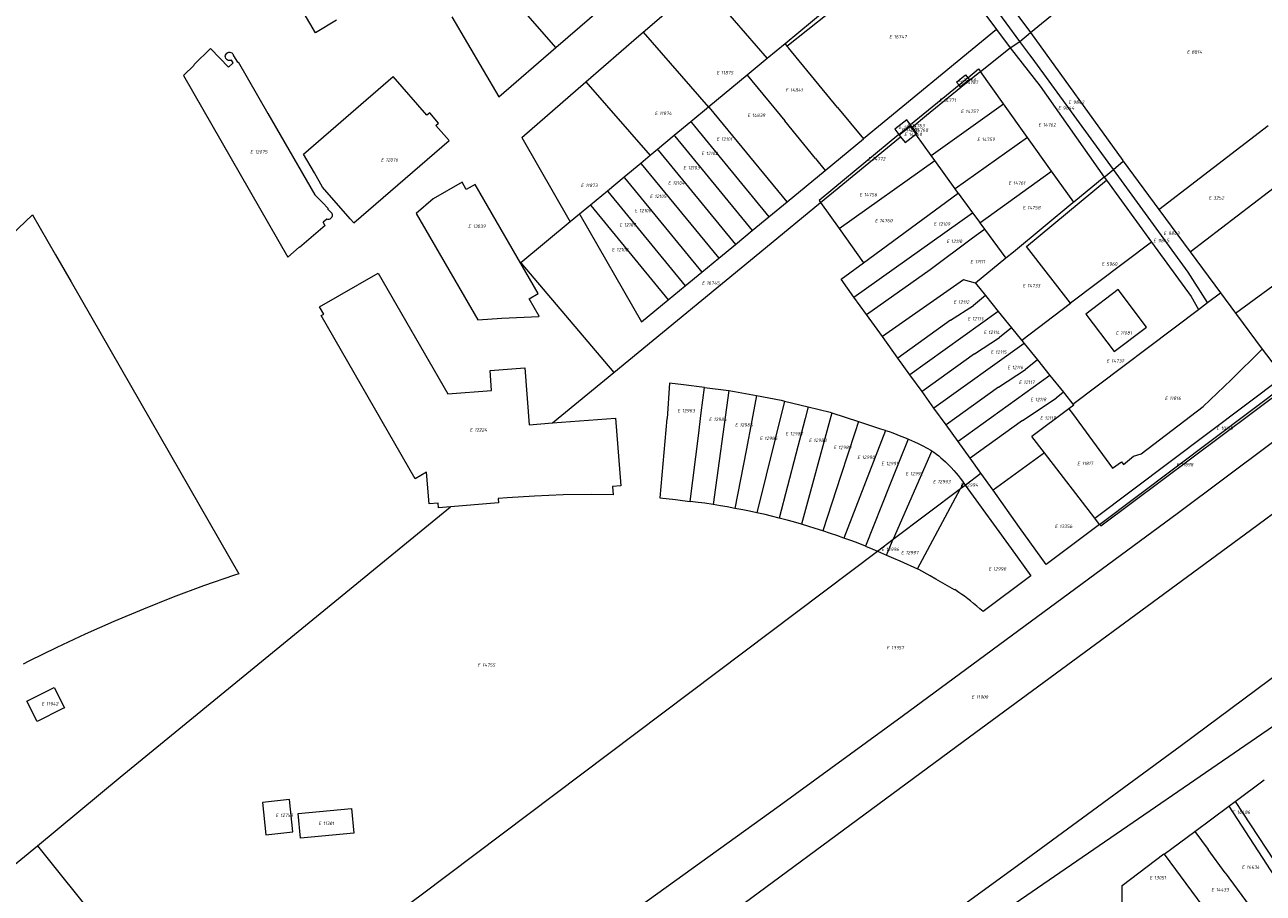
# Model space of a CAD drawing. Header units: metres. Extents: x 103584 to 105269, y 427126 to 429210.
# Tile 13 of 50: x 103956 to 104281, y 427583 to 427810. Entities that reach past the tile are written whole.
import ezdxf
from ezdxf.enums import TextEntityAlignment as Align

# ---------------------------------------------------------------- set-up
doc = ezdxf.new("R2010")
doc.units = ezdxf.units.M
doc.layers.add('B-WE-KG-GRENS_PERCEEL-G', color=1, linetype='Continuous', lineweight=18)
doc.layers.add('B-WE-KG-GRENS_PERCEEL-S', color=7, linetype='Continuous', lineweight=25)
doc.styles.add('NLCS-ISO', font='NLCS-ISO.ttf')

# ---------------------------------------------------------------- blocks, each defined once
blk = doc.blocks.new('SKG-PERCEELNUMMER-SO')
at = {"style": 'NLCS-ISO', "oblique": 10, "flags": 1}
for tag, p in [('GEMEENTECODE', (0, 2.55)), ('PERCEELGROOTTE', (0, -2.45))]:
    blk.add_attdef(tag, text='', height=1.8, dxfattribs=at).set_placement(p, align=Align.MIDDLE_CENTER)
at = {"style": 'NLCS-ISO', "oblique": 10}
blk.add_attdef('SECTIE', text='', height=1.8, dxfattribs=at).set_placement((-0.5, 0), align=Align.MIDDLE_RIGHT)
blk.add_attdef('PERCEELNUMMER', text='', height=1.8, dxfattribs=at).set_placement((0.5, 0), align=Align.MIDDLE_LEFT)

msp = doc.modelspace()

# ---------------------------------------------------------------- linework, layer by layer
at = {"layer": 'B-WE-KG-GRENS_PERCEEL-G', "flags": 128}
for points in [[(104219.89, 427808.159), (104267.655, 427847.302)], [(104217.08, 427805.865), (104209.888, 427815.616), (104193.1, 427837.477)], [(104197.513, 427837.56), (104211.179, 427819.975), (104219.89, 427808.159)], [(104156.059, 427804.63), (104167.043, 427813.367), (104176.652, 427821.148), (104191.969, 427834.47)], [(104191.969, 427834.47), (104210.979, 427808.99)], [(104095.48, 427804.268), (104079.767, 427822.321)], [(104118.379, 427808.275), (104133.537, 427821.431)], [(104133.537, 427821.431), (104150.894, 427801.367)], [(104095.48, 427804.268), (104110.598, 427817.394)], [(104038.027, 427811.468), (104032.472, 427808.141), (104029.554, 427813.177)], [(104166.34, 427814.174), (104155.56, 427805.236)], [(104068.28, 427812.341), (104080.578, 427791.33)], [(104103.382, 427795.254), (104117.247, 427807.292), (104118.379, 427808.275)], [(104118.379, 427808.275), (104135.499, 427788.601)], [(104210.979, 427808.99), (104176.101, 427780.293)], [(104210.979, 427808.99), (104214.562, 427804.187)], [(104217.08, 427805.865), (104219.89, 427808.159)], [(104219.89, 427808.159), (104244.057, 427774.638), (104244.196, 427774.45)], [(104000.707, 427799.803), (104005.036, 427803.986)], [(104005.036, 427803.986), (104005.106, 427803.914)], [(104005.106, 427803.914), (104009.75, 427799.111)], [(104080.578, 427791.33), (104095.48, 427804.268)], [(104155.56, 427805.236), (104150.894, 427801.367)], [(104155.56, 427805.236), (104156.059, 427804.63)], [(104156.059, 427804.63), (104156.431, 427804.179)], [(104169.285, 427788.57), (104156.431, 427804.179)], [(104206.738, 427797.982), (104214.562, 427804.187)], [(104214.562, 427804.187), (104217.08, 427805.865)], [(104214.562, 427804.187), (104222.433, 427794.176), (104239.172, 427770.295)], [(104241.616, 427772.316), (104220.293, 427801.555), (104219.694, 427802.32), (104217.08, 427805.865)], [(104010.511, 427800.972), (104010.239, 427800.866), (104009.95, 427800.836), (104009.662, 427800.883), (104009.397, 427801.004), (104009.173, 427801.19), (104009.005, 427801.428), (104008.907, 427801.702), (104008.883, 427801.993), (104008.937, 427802.279), (104009.064, 427802.541), (104009.256, 427802.761), (104009.499, 427802.922), (104009.775, 427803.014), (104010.066, 427803.03), (104010.351, 427802.969), (104010.61, 427802.835), (104010.825, 427802.638), (104010.98, 427802.392), (104011.065, 427802.113)], [(104009.75, 427799.111), (104010.949, 427800.262), (104010.511, 427800.972)], [(104011.065, 427802.113), (104012.049, 427800.399), (104012.232, 427800.502), (104020.065, 427786.951)], [(104150.894, 427801.367), (104145.636, 427797.007)], [(104000.697, 427799.655), (103997.896, 427796.948)], [(103997.896, 427796.948), (104025.257, 427749.294)], [(104000.627, 427799.727), (104000.707, 427799.803)], [(104000.627, 427799.727), (104000.697, 427799.655)], [(104145.636, 427797.007), (104135.609, 427788.692)], [(104145.636, 427797.007), (104155.485, 427785.008)], [(104188.896, 427783.412), (104192.655, 427786.499), (104203.964, 427795.782), (104206.486, 427797.782)], [(104201.149, 427794.436), (104200.516, 427795.207), (104202.858, 427797.129), (104203.49, 427796.359)], [(104203.49, 427796.359), (104206.267, 427798.641), (104206.738, 427797.982)], [(104206.486, 427797.782), (104206.738, 427797.982)], [(104212.793, 427789.518), (104206.738, 427797.982)], [(104029.407, 427776.295), (104052.867, 427796.703)], [(104067.51, 427779.87), (104064.053, 427783.845), (104064.777, 427784.476), (104062.451, 427787.149), (104061.727, 427786.519), (104052.867, 427796.703)], [(104086.577, 427780.664), (104103.382, 427795.254)], [(104103.382, 427795.254), (104120.213, 427775.926)], [(104201.149, 427794.436), (104188.445, 427783.997)], [(104203.49, 427796.359), (104201.149, 427794.436)], [(104201.163, 427794.419), (104201.149, 427794.436)], [(104201.563, 427793.931), (104201.163, 427794.419)], [(104203.501, 427796.346), (104203.905, 427795.854), (104201.563, 427793.931)], [(104203.49, 427796.359), (104203.501, 427796.346)], [(104135.499, 427788.601), (104130.915, 427784.8)], [(104135.609, 427788.692), (104135.499, 427788.601)], [(104135.609, 427788.692), (104135.765, 427788.503)], [(104156.118, 427763.828), (104135.765, 427788.503)], [(104169.285, 427788.57), (104176.101, 427780.293)], [(104193.847, 427776), (104212.793, 427789.518)], [(104219.118, 427780.676), (104212.793, 427789.518)], [(104020.065, 427786.951), (104020.999, 427785.335), (104032.358, 427765.684)], [(104130.915, 427784.8), (104126.542, 427781.174)], [(104131.06, 427784.624), (104130.915, 427784.8)], [(104131.06, 427784.624), (104151.35, 427759.887)], [(104163.571, 427775.157), (104155.485, 427785.008)], [(104188.445, 427783.997), (104187.439, 427785.3), (104184.289, 427782.87), (104185.377, 427781.46)], [(104188.445, 427783.997), (104188.225, 427783.817)], [(104188.473, 427783.961), (104188.445, 427783.997)], [(104188.643, 427783.741), (104188.473, 427783.961)], [(104126.542, 427781.174), (104122.169, 427777.548)], [(104126.676, 427781.01), (104126.542, 427781.174)], [(104126.676, 427781.01), (104146.966, 427756.277)], [(104185.377, 427781.46), (104168.116, 427767.181), (104164.51, 427764.202), (104164.878, 427763.686)], [(104164.878, 427763.686), (104185.82, 427780.886)], [(104185.377, 427781.46), (104188.225, 427783.817)], [(104185.377, 427781.46), (104185.401, 427781.429)], [(104185.401, 427781.429), (104185.493, 427781.31)], [(104188.409, 427783.561), (104185.493, 427781.31)], [(104185.493, 427781.31), (104185.82, 427780.886)], [(104185.82, 427780.886), (104187.019, 427779.331), (104189.87, 427781.53)], [(104188.225, 427783.817), (104188.409, 427783.561)], [(104188.534, 427783.657), (104188.409, 427783.561)], [(104188.409, 427783.561), (104189.87, 427781.53)], [(104188.643, 427783.741), (104188.534, 427783.657)], [(104188.896, 427783.412), (104188.643, 427783.741)], [(104189.99, 427781.623), (104190.17, 427781.762), (104188.896, 427783.412)], [(104189.87, 427781.53), (104189.99, 427781.623)], [(104193.847, 427776), (104189.87, 427781.53)], [(104253.544, 427761.796), (104282.19, 427783.847)], [(104042.567, 427758.283), (104067.51, 427779.87)], [(104086.577, 427780.664), (104099.26, 427758.552)], [(104122.169, 427777.548), (104120.213, 427775.926)], [(104122.293, 427777.397), (104122.169, 427777.548)], [(104166.111, 427772.062), (104176.101, 427780.293)], [(104219.118, 427780.676), (104200.18, 427767.192)], [(104225.412, 427771.878), (104219.118, 427780.676)], [(104032.23, 427771.381), (104029.407, 427776.295)], [(104120.213, 427775.926), (104117.766, 427773.897)], [(104122.293, 427777.397), (104142.582, 427752.666)], [(104163.571, 427775.157), (104166.111, 427772.062)], [(104169.776, 427756.814), (104194.784, 427774.697)], [(104194.784, 427774.697), (104193.847, 427776)], [(104200.18, 427767.192), (104194.784, 427774.697)], [(104241.616, 427772.316), (104244.196, 427774.45)], [(104244.196, 427774.45), (104253.544, 427761.796)], [(104034.366, 427767.663), (104032.23, 427771.381)], [(104117.766, 427773.897), (104113.38, 427770.26)], [(104117.88, 427773.759), (104117.766, 427773.897)], [(104117.88, 427773.759), (104138.166, 427749.03)], [(104156.118, 427763.828), (104166.111, 427772.062)], [(104206.611, 427758.347), (104225.412, 427771.878)], [(104231.238, 427763.734), (104225.412, 427771.878)], [(104239.172, 427770.295), (104241.616, 427772.316)], [(104266.306, 427737.434), (104261.233, 427745.415), (104241.616, 427772.316)], [(104261.745, 427750.696), (104290.443, 427772.74)], [(104081.379, 427733.358), (104091.028, 427733.786), (104091.115, 427733.839), (104088.471, 427738.431), (104090.833, 427739.799), (104074.371, 427768.405), (104072.01, 427767.05), (104070.912, 427768.958), (104063.386, 427764.636)], [(104113.38, 427770.26), (104108.992, 427766.622)], [(104113.483, 427770.135), (104113.38, 427770.26)], [(104113.483, 427770.135), (104133.766, 427745.406)], [(104230.34, 427737.237), (104218.867, 427752.151), (104239.755, 427769.463)], [(104239.172, 427770.295), (104231.238, 427763.734)], [(104239.172, 427770.295), (104239.755, 427769.463)], [(104239.755, 427769.463), (104251.581, 427753.22)], [(104032.358, 427765.684), (104034.343, 427763.653), (104035.801, 427762.069)], [(104041.583, 427759.408), (104034.366, 427767.663)], [(104063.386, 427764.636), (104058.879, 427760.739), (104075.039, 427732.888), (104081.379, 427733.358)], [(104108.992, 427766.622), (104104.595, 427762.976)], [(104109.084, 427766.509), (104108.992, 427766.622)], [(104109.084, 427766.509), (104129.366, 427741.783)], [(104176.136, 427747.876), (104200.931, 427766.084)], [(104200.961, 427766.106), (104200.18, 427767.192)], [(104200.961, 427766.106), (104200.931, 427766.084)], [(104200.931, 427766.084), (104204.72, 427760.923)], [(104035.801, 427762.069), (104035.674, 427761.952)], [(104035.674, 427761.952), (104036.243, 427761.364)], [(104036.243, 427761.364), (104036.465, 427761.233), (104036.651, 427761.055), (104036.791, 427760.84), (104036.879, 427760.598), (104036.909, 427760.342), (104036.88, 427760.086), (104036.794, 427759.844)], [(104104.595, 427762.976), (104101.74, 427760.609)], [(104104.677, 427762.876), (104104.595, 427762.976)], [(104104.677, 427762.876), (104124.959, 427738.153)], [(104110.659, 427719.058), (104150.4, 427751.795), (104164.869, 427763.679)], [(104151.35, 427759.887), (104156.125, 427763.819), (104156.118, 427763.828)], [(104164.869, 427763.679), (104164.878, 427763.686)], [(104164.878, 427763.686), (104169.776, 427756.814)], [(104230.988, 427763.527), (104215.385, 427750.624)], [(104231.238, 427763.734), (104230.988, 427763.527)], [(104253.544, 427761.796), (104261.745, 427750.696)], [(103844.345, 427651.884), (103958.338, 427760.42), (103964.373, 427749.926)], [(104035.454, 427759.268), (104034.513, 427758.53)], [(104034.971, 427757.712), (104034.513, 427758.53)], [(104036.794, 427759.844), (104036.651, 427759.622), (104036.459, 427759.44), (104036.231, 427759.308), (104035.977, 427759.233), (104035.714, 427759.22), (104035.454, 427759.268)], [(104042.567, 427758.283), (104041.583, 427759.408)], [(104099.26, 427758.552), (104086.285, 427747.794), (104110.659, 427719.058)], [(104101.74, 427760.609), (104099.26, 427758.552)], [(104101.8, 427760.505), (104101.74, 427760.609)], [(104101.8, 427760.505), (104117.966, 427732.395)], [(104146.966, 427756.277), (104151.35, 427759.887)], [(104173.595, 427738.864), (104204.72, 427760.923)], [(104204.72, 427760.923), (104206.571, 427758.402)], [(104206.571, 427758.402), (104206.611, 427758.347)], [(104206.611, 427758.347), (104207.868, 427756.636)], [(104273.581, 427734.674), (104307.165, 427759.221)], [(104035.019, 427757.626), (104028.332, 427751.826)], [(104035.019, 427757.626), (104034.971, 427757.712)], [(104142.582, 427752.666), (104146.966, 427756.277)], [(104169.776, 427756.814), (104176.136, 427747.876)], [(104204.696, 427754.361), (104207.868, 427756.636)], [(104207.868, 427756.636), (104213.453, 427749.031)], [(104028.266, 427751.901), (104025.257, 427749.294)], [(104028.332, 427751.826), (104028.266, 427751.901)], [(104138.166, 427749.03), (104142.582, 427752.666)], [(104193.579, 427746.068), (104204.696, 427754.361)], [(104251.581, 427753.22), (104230.34, 427737.237)], [(104251.581, 427753.22), (104261.953, 427738.974), (104263.906, 427735.628)], [(103964.373, 427749.926), (103968.448, 427742.842)], [(104133.766, 427745.406), (104138.166, 427749.03)], [(104213.453, 427749.031), (104205.509, 427742.481)], [(104215.385, 427750.624), (104213.453, 427749.031)], [(104261.745, 427750.696), (104269.671, 427739.968)], [(104034.674, 427734.404), (104033.577, 427736.311), (104048.955, 427745.157), (104067.195, 427713.487), (104078.656, 427714.391), (104078.246, 427719.594), (104087.353, 427720.302), (104088.528, 427705.398), (104094.64, 427705.862)], [(104129.366, 427741.783), (104133.766, 427745.406)], [(104173.595, 427738.864), (104170.227, 427743.537), (104176.136, 427747.876)], [(104176.917, 427734.255), (104193.579, 427746.068)], [(103968.448, 427742.842), (104012.436, 427666.357), (104011.254, 427665.971), (104003.164, 427663.145), (103995.231, 427660.19), (103987.414, 427657.096), (103979.709, 427653.865), (103972.139, 427650.511), (103964.689, 427647.031), (103957.356, 427643.428), (103955.925, 427642.69)], [(104124.959, 427738.153), (104129.366, 427741.783)], [(104202.331, 427743.361), (104181.057, 427728.511)], [(104205.509, 427742.481), (104202.331, 427743.361)], [(104205.509, 427742.481), (104208.105, 427739.257)], [(104176.917, 427734.255), (104173.595, 427738.864)], [(104208.105, 427739.257), (104204.927, 427736.671)], [(104208.105, 427739.257), (104211.437, 427735.117)], [(104234.401, 427734.424), (104241.812, 427724.595), (104250.279, 427730.977), (104242.869, 427740.807)], [(104242.869, 427740.807), (104234.401, 427734.424)], [(104266.306, 427737.434), (104269.671, 427739.968)], [(104269.671, 427739.968), (104273.581, 427734.674)], [(104117.966, 427732.395), (104124.959, 427738.153)], [(104198.92, 427732.781), (104204.927, 427736.671)], [(104230.403, 427737.155), (104217.595, 427727.469)], [(104230.34, 427737.237), (104230.403, 427737.155)], [(104230.982, 427710.837), (104263.906, 427735.628)], [(104263.906, 427735.628), (104266.306, 427737.434)], [(104067.861, 427683.902), (104064.782, 427683.659), (104064.688, 427684.855), (104062.295, 427684.667), (104061.642, 427692.96), (104058.598, 427691.209), (104033.981, 427734.005), (104034.674, 427734.404)], [(104181.057, 427728.511), (104176.917, 427734.255)], [(104198.92, 427732.781), (104185.127, 427722.864)], [(104211.437, 427735.117), (104188.29, 427718.476)], [(104211.437, 427735.117), (104214.89, 427730.829)], [(104273.581, 427734.674), (104273.839, 427734.325), (104280.63, 427725.205)], [(104214.89, 427730.829), (104211.755, 427728.279)], [(104214.89, 427730.829), (104217.528, 427727.552)], [(104185.127, 427722.864), (104181.057, 427728.511)], [(104218.187, 427726.733), (104194.576, 427709.754)], [(104205.236, 427723.997), (104211.755, 427728.279)], [(104217.528, 427727.552), (104217.595, 427727.469)], [(104217.595, 427727.469), (104218.187, 427726.733)], [(104218.187, 427726.733), (104221.68, 427722.393)], [(104188.29, 427718.476), (104185.127, 427722.864)], [(104205.236, 427723.997), (104191.453, 427714.087)], [(104221.68, 427722.393), (104218.59, 427719.878)], [(104221.68, 427722.393), (104224.969, 427718.308)], [(104229.926, 427709.596), (104230.909, 427708.372), (104241.369, 427693.996), (104243.73, 427695.714), (104244.292, 427694.942), (104246.912, 427697.198), (104248.871, 427697.808), (104265.158, 427710.158), (104272.431, 427717.186), (104280.63, 427725.205)], [(104280.63, 427725.205), (104284.215, 427720.39)], [(104094.64, 427705.862), (104110.659, 427719.058)], [(104211.517, 427715.261), (104218.59, 427719.878)], [(104134.476, 427715.146), (104128.944, 427715.847), (104125.309, 427716.319), (104124.665, 427707.06), (104124.566, 427707.067), (104122.746, 427686.23), (104126.89, 427685.772), (104128.645, 427685.583), (104130.724, 427685.313)], [(104191.453, 427714.087), (104188.29, 427718.476)], [(104224.969, 427718.308), (104200.891, 427700.993)], [(104224.969, 427718.308), (104228.516, 427713.901)], [(104236.759, 427680.887), (104286.058, 427718.008)], [(104237.976, 427679.301), (104287.283, 427716.426)], [(104238.308, 427678.868), (104278.09, 427708.63), (104287.734, 427715.843)], [(104130.724, 427685.313), (104132.877, 427702.498), (104133.601, 427708.562), (104134.476, 427715.146)], [(104134.476, 427715.146), (104140.85, 427714.338)], [(104140.85, 427714.338), (104136.695, 427684.495)], [(104140.85, 427714.338), (104142.298, 427714.155), (104148.104, 427713.046)], [(104148.104, 427713.046), (104146.868, 427706.531), (104145.365, 427698.61), (104142.429, 427683.49)], [(104148.104, 427713.046), (104154.523, 427711.822), (104155.449, 427711.597)], [(104194.576, 427709.754), (104191.453, 427714.087)], [(104211.517, 427715.261), (104197.745, 427705.358)], [(104228.516, 427713.901), (104226.617, 427712.357)], [(104228.516, 427713.901), (104228.796, 427713.553), (104230.982, 427710.837)], [(104155.449, 427711.597), (104148.142, 427682.325)], [(104161.594, 427710.107), (104160.803, 427707.029), (104158.381, 427697.659), (104154.049, 427680.906)], [(104155.449, 427711.597), (104161.594, 427710.107)], [(104161.594, 427710.107), (104167.381, 427708.704), (104167.859, 427708.546)], [(104197.745, 427705.358), (104194.576, 427709.754)], [(104217.811, 427706.509), (104226.617, 427712.357)], [(104229.926, 427709.596), (104220.266, 427702.322)], [(104231.206, 427710.559), (104229.926, 427709.596)], [(104231.206, 427710.559), (104230.982, 427710.837)], [(104094.64, 427705.862), (104111.123, 427707.114), (104112.518, 427689.429), (104110.325, 427689.256), (104110.498, 427687.059), (104104.877, 427687.1), (104097.377, 427687.001), (104089.877, 427686.716), (104082.751, 427686.271), (104080.35, 427686.09), (104080.444, 427684.894), (104067.861, 427683.902)], [(104108.505, 427572.806), (104154.014, 427605.515), (104186.288, 427629.006), (104258.646, 427682.401), (104282.629, 427700.321), (104293.431, 427708.482)], [(104167.859, 427708.546), (104159.875, 427679.319)], [(104174.821, 427706.25), (104173.856, 427703.267), (104170.205, 427692.129), (104165.464, 427677.588)], [(104167.859, 427708.546), (104174.821, 427706.25)], [(104174.821, 427706.25), (104180.589, 427704.348), (104181.808, 427703.956), (104181.903, 427703.923)], [(104217.811, 427706.509), (104204.048, 427696.613)], [(104181.903, 427703.923), (104170.959, 427675.697)], [(104181.903, 427703.923), (104182.866, 427703.596), (104183.833, 427703.252), (104184.844, 427702.875), (104185.929, 427702.451), (104187.121, 427701.963), (104187.827, 427701.66)], [(104200.891, 427700.993), (104197.745, 427705.358)], [(104187.827, 427701.66), (104185.316, 427695.33), (104183.03, 427689.641), (104176.644, 427673.556)], [(104187.827, 427701.66), (104187.907, 427701.627), (104188.674, 427701.289), (104189.522, 427700.903), (104190.485, 427700.449), (104191.516, 427699.943), (104192.806, 427699.281), (104193.803, 427698.748), (104194.008, 427698.598)], [(104204.048, 427696.613), (104200.891, 427700.993)], [(104223.589, 427698.004), (104220.266, 427702.322)], [(104194.008, 427698.598), (104183.911, 427675.394)], [(104194.008, 427698.598), (104194.546, 427698.208), (104195.231, 427697.683), (104195.818, 427697.214), (104196.412, 427696.716), (104196.936, 427696.259), (104197.564, 427695.687), (104198.248, 427695.033), (104199.105, 427694.162), (104199.813, 427693.396), (104200.409, 427692.715), (104200.954, 427692.06), (104201.487, 427691.389), (104202.098, 427690.577), (104202.362, 427690.203)], [(104206.878, 427692.688), (104204.048, 427696.613)], [(104223.589, 427698.004), (104210.071, 427688.258)], [(104236.759, 427680.887), (104223.589, 427698.004)], [(104108.505, 427572.806), (104117.509, 427559.801), (104203.926, 427623.595), (104277.537, 427677.794), (104296.953, 427692.075)], [(104202.362, 427690.203), (104201.536, 427688.666)], [(104202.362, 427690.203), (104202.696, 427689.733), (104202.785, 427689.607)], [(104202.785, 427689.607), (104206.878, 427692.688)], [(104210.071, 427688.258), (104206.878, 427692.688)], [(104183.911, 427675.394), (104201.536, 427688.666)], [(104202.785, 427689.607), (104204.824, 427686.724), (104214.778, 427673.002), (104220.004, 427665.782), (104207.456, 427656.417), (104206.617, 427657.164), (104205.85, 427657.824), (104204.926, 427658.593), (104204.132, 427659.23), (104203.447, 427659.763), (104202.556, 427660.434), (104201.888, 427660.922), (104201.11, 427661.474), (104200.019, 427662.219), (104199.962, 427662.153), (104195.053, 427664.934), (104193.555, 427665.846), (104190.622, 427667.477), (104190.246, 427667.646)], [(104190.246, 427667.646), (104201.536, 427688.666)], [(104201.536, 427688.666), (104202.785, 427689.607)], [(104237.976, 427679.301), (104224.029, 427668.776), (104217.037, 427678.471), (104210.071, 427688.258)], [(103981.3, 427613.028), (104067.861, 427683.902)], [(104136.695, 427684.495), (104134.564, 427684.825), (104132.796, 427685.045), (104130.724, 427685.313)], [(104142.429, 427683.49), (104140.414, 427683.876), (104138.674, 427684.189), (104136.695, 427684.495)], [(104148.142, 427682.325), (104146.257, 427682.747), (104144.503, 427683.094), (104142.429, 427683.49)], [(104154.049, 427680.906), (104152.045, 427681.424), (104150.312, 427681.841), (104148.142, 427682.325)], [(104159.875, 427679.319), (104157.781, 427679.92), (104156.095, 427680.378), (104154.049, 427680.906)], [(104237.976, 427679.301), (104236.759, 427680.887)], [(104165.464, 427677.588), (104163.488, 427678.236), (104161.798, 427678.769), (104159.875, 427679.319)], [(104170.959, 427675.697), (104169.118, 427676.367), (104167.46, 427676.935), (104165.464, 427677.588)], [(104237.976, 427679.301), (104237.993, 427679.279), (104238.308, 427678.868)], [(104176.644, 427673.556), (104174.711, 427674.327), (104173.021, 427674.948), (104170.959, 427675.697)], [(104179.777, 427672.282), (104183.911, 427675.394)], [(104182.114, 427671.264), (104183.911, 427675.394)], [(104045.833, 427571.539), (104060.165, 427582.219), (104179.777, 427672.282)], [(104176.644, 427673.556), (104178.578, 427672.785), (104179.777, 427672.282)], [(104179.777, 427672.282), (104182.114, 427671.264)], [(104182.114, 427671.264), (104184.017, 427670.43), (104185.633, 427669.722), (104190.246, 427667.646)], [(103903.758, 427370.444), (103932.256, 427389.547), (103965.372, 427412.137), (104023.061, 427451.956), (104113.161, 427515.348), (104153.879, 427544.485), (104186.354, 427567.945), (104218.735, 427591.534), (104259.072, 427621.2), (104299.272, 427651.075), (104318.003, 427665.199)], [(104160.364, 427542.258), (104205.536, 427572.937), (104305.6, 427641.623), (104325.88, 427655.141)], [(103956.884, 427632.941), (103962.097, 427635.585)], [(103962.097, 427635.585), (103964.019, 427636.559), (103966.733, 427631.208), (103966.154, 427630.915)], [(103966.154, 427630.915), (103959.598, 427627.59), (103956.884, 427632.941)], [(103959.638, 427595.036), (103981.3, 427613.028)], [(104273.473, 427606.682), (104281.106, 427612.302)], [(104019.532, 427597.929), (104026.612, 427598.699), (104025.692, 427607.164), (104018.612, 427606.395)], [(104018.612, 427606.395), (104019.532, 427597.929)], [(104262.901, 427598.802), (104271.811, 427605.442)], [(104271.811, 427605.442), (104273.473, 427606.682)], [(104271.811, 427605.442), (104286.132, 427583.515)], [(104273.473, 427606.682), (104287.724, 427585.025)], [(104254.924, 427592.857), (104262.901, 427598.802)], [(104262.901, 427598.802), (104266.403, 427594.061)], [(103895.981, 427542.886), (103959.638, 427595.036)], [(103959.638, 427595.036), (103991.647, 427555.119), (104003.345, 427540.01)], [(104243.625, 427574.478), (104243.869, 427578.231), (104243.88, 427580.025), (104243.882, 427584.611), (104254.811, 427592.961)], [(104254.811, 427592.961), (104254.901, 427592.84)], [(104254.924, 427592.857), (104254.901, 427592.84)], [(104254.901, 427592.84), (104269.248, 427573.473)], [(104270.907, 427587.964), (104266.403, 427594.061)], [(104270.907, 427587.964), (104278.425, 427577.788)]]:
    msp.add_lwpolyline(points, dxfattribs=at)
msp.add_lwpolyline([(104042.524, 427598.349), (104028.591, 427597.022), (104027.946, 427603.522), (104041.911, 427604.816)], close=True, dxfattribs=at)

# ---------------------------------------------------------------- block references
at = {"layer": 'B-WE-KG-GRENS_PERCEEL-S', "xscale": 0.5, "yscale": 0.5, "zscale": 0.5}
for p, values in [((104183.819, 427807.083), {'PERCEELNUMMER': '16747', 'SECTIE': 'E'}), ((104261.84, 427803.097), {'PERCEELNUMMER': '8814', 'SECTIE': 'E'}), ((104138.573, 427797.656), {'PERCEELNUMMER': '11875', 'SECTIE': 'E'}), ((104202.008, 427795.774), {'PERCEELNUMMER': '14766', 'SECTIE': 'E'}), ((104202.535, 427795.139), {'PERCEELNUMMER': '14767', 'SECTIE': 'E'}), ((104156.662, 427793.099), {'PERCEELNUMMER': '14841', 'SECTIE': 'E'}), ((104196.936, 427790.463), {'PERCEELNUMMER': '14771', 'SECTIE': 'E'}), ((104122.423, 427787.043), {'PERCEELNUMMER': '11874', 'SECTIE': 'E'}), ((104202.611, 427787.546), {'PERCEELNUMMER': '14757', 'SECTIE': 'E'}), ((104228.103, 427788.407), {'PERCEELNUMMER': '9844', 'SECTIE': 'E'}), ((104230.789, 427789.942), {'PERCEELNUMMER': '9842', 'SECTIE': 'E'}), ((104146.661, 427786.475), {'PERCEELNUMMER': '14839', 'SECTIE': 'E'}), ((104188.507, 427783.808), {'PERCEELNUMMER': '14763', 'SECTIE': 'E'}), ((104222.915, 427783.993), {'PERCEELNUMMER': '14762', 'SECTIE': 'E'}), ((104138.598, 427780.253), {'PERCEELNUMMER': '12101', 'SECTIE': 'E'}), ((104186.381, 427783.375), {'PERCEELNUMMER': '14764', 'SECTIE': 'E'}), ((104187.097, 427782.686), {'PERCEELNUMMER': '14765', 'SECTIE': 'E'}), ((104187.756, 427781.484), {'PERCEELNUMMER': '14769', 'SECTIE': 'E'}), ((104189.396, 427782.613), {'PERCEELNUMMER': '14768', 'SECTIE': 'E'}), ((104206.888, 427780.222), {'PERCEELNUMMER': '14759', 'SECTIE': 'E'}), ((104016.379, 427776.927), {'PERCEELNUMMER': '12075', 'SECTIE': 'E'}), ((104050.646, 427774.817), {'PERCEELNUMMER': '12076', 'SECTIE': 'E'}), ((104134.605, 427776.509), {'PERCEELNUMMER': '12102', 'SECTIE': 'E'}), ((104178.267, 427775.087), {'PERCEELNUMMER': '14772', 'SECTIE': 'E'}), ((104129.863, 427772.766), {'PERCEELNUMMER': '12103', 'SECTIE': 'E'}), ((104103.043, 427768.125), {'PERCEELNUMMER': '11873', 'SECTIE': 'E'}), ((104125.87, 427768.773), {'PERCEELNUMMER': '12104', 'SECTIE': 'E'}), ((104215.09, 427768.725), {'PERCEELNUMMER': '14761', 'SECTIE': 'E'}), ((104121.128, 427765.279), {'PERCEELNUMMER': '12105', 'SECTIE': 'E'}), ((104176.012, 427765.694), {'PERCEELNUMMER': '14756', 'SECTIE': 'E'}), ((104267.559, 427764.858), {'PERCEELNUMMER': '3252', 'SECTIE': 'E'}), ((104117.135, 427761.535), {'PERCEELNUMMER': '12106', 'SECTIE': 'E'}), ((104218.816, 427762.301), {'PERCEELNUMMER': '14758', 'SECTIE': 'E'}), ((104113.142, 427757.792), {'PERCEELNUMMER': '12107', 'SECTIE': 'E'}), ((104180.099, 427758.898), {'PERCEELNUMMER': '14760', 'SECTIE': 'E'}), ((104195.493, 427758.019), {'PERCEELNUMMER': '12109', 'SECTIE': 'E'}), ((104073.512, 427757.442), {'PERCEELNUMMER': '13039', 'SECTIE': 'E'}), ((104255.733, 427755.596), {'PERCEELNUMMER': '9843', 'SECTIE': 'E'}), ((104111.145, 427751.303), {'PERCEELNUMMER': '12108', 'SECTIE': 'E'}), ((104198.851, 427753.486), {'PERCEELNUMMER': '12110', 'SECTIE': 'E'}), ((104253.047, 427753.678), {'PERCEELNUMMER': '9845', 'SECTIE': 'E'}), ((104205.063, 427748.114), {'PERCEELNUMMER': '12111', 'SECTIE': 'E'}), ((104239.51, 427747.515), {'PERCEELNUMMER': '5960', 'SECTIE': 'E'}), ((104134.763, 427742.571), {'PERCEELNUMMER': '16745', 'SECTIE': 'E'}), ((104218.806, 427741.825), {'PERCEELNUMMER': '14733', 'SECTIE': 'E'}), ((104200.698, 427737.537), {'PERCEELNUMMER': '12112', 'SECTIE': 'E'}), ((104204.391, 427733.172), {'PERCEELNUMMER': '12113', 'SECTIE': 'E'}), ((104208.589, 427729.646), {'PERCEELNUMMER': '12114', 'SECTIE': 'E'}), ((104243.235, 427729.485), {'PERCEELNUMMER': '11081', 'SECTIE': 'E'}), ((104210.435, 427724.442), {'PERCEELNUMMER': '12115', 'SECTIE': 'E'}), ((104240.809, 427722.08), {'PERCEELNUMMER': '14732', 'SECTIE': 'E'}), ((104214.8, 427720.412), {'PERCEELNUMMER': '12116', 'SECTIE': 'E'}), ((104217.822, 427716.551), {'PERCEELNUMMER': '12117', 'SECTIE': 'E'}), ((104256.08, 427712.354), {'PERCEELNUMMER': '11816', 'SECTIE': 'E'}), ((104128.324, 427709.103), {'PERCEELNUMMER': '12983', 'SECTIE': 'E'}), ((104220.844, 427712.018), {'PERCEELNUMMER': '12118', 'SECTIE': 'E'}), ((104136.601, 427706.811), {'PERCEELNUMMER': '12984', 'SECTIE': 'E'}), ((104223.363, 427707.149), {'PERCEELNUMMER': '12119', 'SECTIE': 'E'}), ((104073.936, 427704.067), {'PERCEELNUMMER': '12224', 'SECTIE': 'E'}), ((104143.429, 427705.353), {'PERCEELNUMMER': '12985', 'SECTIE': 'E'}), ((104156.629, 427703.045), {'PERCEELNUMMER': '12987', 'SECTIE': 'E'}), ((104269.564, 427704.502), {'PERCEELNUMMER': '10159', 'SECTIE': 'E'}), ((104149.924, 427701.833), {'PERCEELNUMMER': '12986', 'SECTIE': 'E'}), ((104162.792, 427701.333), {'PERCEELNUMMER': '12988', 'SECTIE': 'E'}), ((104169.296, 427699.45), {'PERCEELNUMMER': '12989', 'SECTIE': 'E'}), ((104175.459, 427696.882), {'PERCEELNUMMER': '12990', 'SECTIE': 'E'}), ((104181.767, 427695.239), {'PERCEELNUMMER': '12991', 'SECTIE': 'E'}), ((104188.126, 427692.603), {'PERCEELNUMMER': '12992', 'SECTIE': 'E'}), ((104233.1, 427695.253), {'PERCEELNUMMER': '11817', 'SECTIE': 'E'}), ((104259.059, 427694.942), {'PERCEELNUMMER': '11898', 'SECTIE': 'E'}), ((104195.298, 427690.486), {'PERCEELNUMMER': '12993', 'SECTIE': 'E'}), ((104202.489, 427689.594), {'PERCEELNUMMER': '12994', 'SECTIE': 'E'}), ((104227.247, 427678.782), {'PERCEELNUMMER': '13356', 'SECTIE': 'E'}), ((104181.792, 427672.746), {'PERCEELNUMMER': '12996', 'SECTIE': 'E'}), ((104186.928, 427671.89), {'PERCEELNUMMER': '12997', 'SECTIE': 'E'}), ((104209.866, 427667.611), {'PERCEELNUMMER': '12998', 'SECTIE': 'E'}), ((104183.145, 427646.946), {'PERCEELNUMMER': '13357', 'SECTIE': 'E'}), ((104075.974, 427642.402), {'PERCEELNUMMER': '14755', 'SECTIE': 'E'}), ((103961.703, 427632.259), {'PERCEELNUMMER': '11942', 'SECTIE': 'E'}), ((104205.419, 427634.043), {'PERCEELNUMMER': '11900', 'SECTIE': 'E'}), ((104023.053, 427603.066), {'PERCEELNUMMER': '12753', 'SECTIE': 'E'}), ((104273.749, 427603.861), {'PERCEELNUMMER': '14486', 'SECTIE': 'E'}), ((104034.24, 427600.937), {'PERCEELNUMMER': '11301', 'SECTIE': 'E'}), ((104276.232, 427589.456), {'PERCEELNUMMER': '14434', 'SECTIE': 'E'}), ((104252.041, 427586.697), {'PERCEELNUMMER': '13051', 'SECTIE': 'E'}), ((104268.222, 427583.528), {'PERCEELNUMMER': '14433', 'SECTIE': 'E'})]:
    msp.add_blockref('SKG-PERCEELNUMMER-SO', p, dxfattribs=at).add_auto_attribs(values)

doc.saveas('drawing.dxf')
